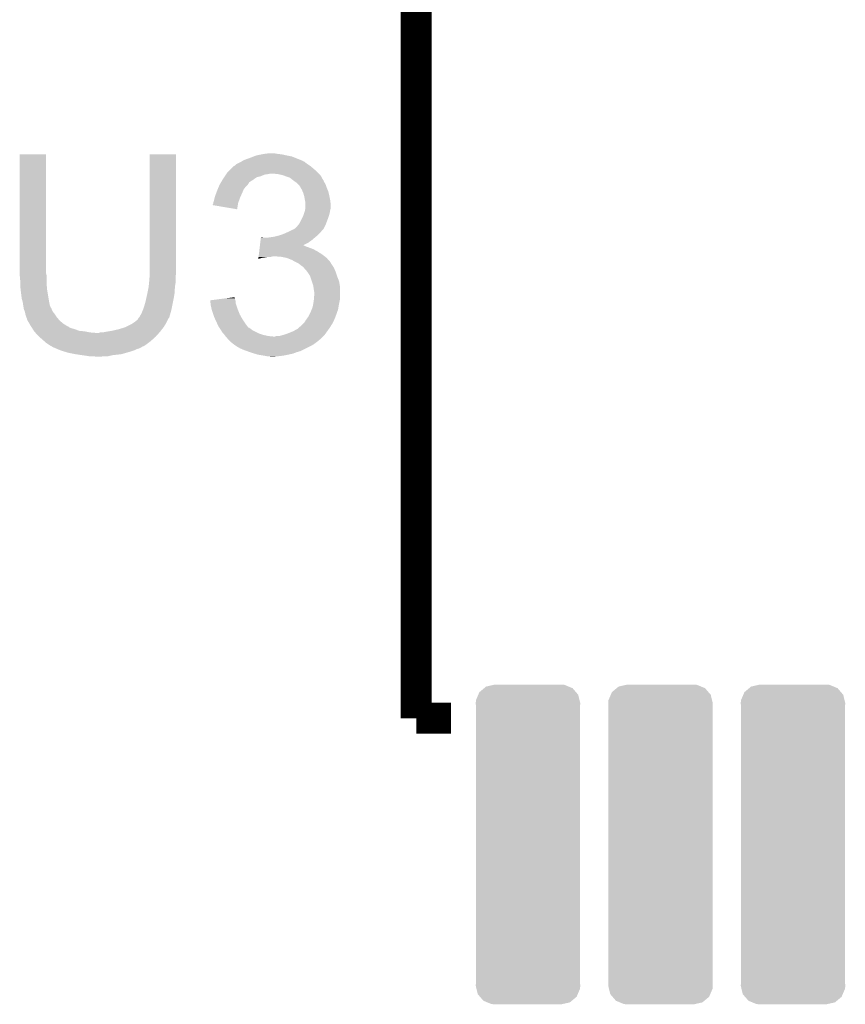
# Model space of a CAD drawing. Extents: x -1.3 to 24.2, y -3.9 to 39.2.
# Tile 29 of 37: x 7.2 to 11.2, y 29.5 to 34.4. Entities that reach past the tile are written whole.
import ezdxf

# ---------------------------------------------------------------- set-up
doc = ezdxf.new("R2010")
doc.units = 0
doc.layers.get('0').update_dxf_attribs({"linetype": 'CONTINUOUS'})
doc.layers.add('ANGLE_11_CLICK_V101_GTO', color=14, linetype='CONTINUOUS')
doc.layers.add('ANGLE_11_CLICK_V101_GTS', color=12, linetype='CONTINUOUS')

# ---------------------------------------------------------------- blocks, each defined once
blk = doc.blocks.new('CUSTOM_78')
for points in [[(-0.215034, 0.767536), (-0.205582, 0.775414), (0.218658, 0.767536), (0.19947, 0.775414)], [(-0.205582, 0.775414), (-0.168542, 0.783794), (0.19947, 0.775414), (0.179058, 0.783794)], [(-0.168542, 0.783794), (-0.16383, 0.78486), (0.179058, 0.783794), (0.16383, 0.78486)], [(-0.255266, 0.708632), (-0.243996, 0.735038), (0.252878, 0.708632), (0.24652, 0.735038)], [(-0.243996, 0.735038), (-0.238462, 0.748004), (0.24652, 0.735038), (0.235404, 0.748004)], [(-0.238462, 0.748004), (-0.215034, 0.767536), (0.235404, 0.748004), (0.218658, 0.767536)], [(-0.25654, 0.69342), (-0.255266, 0.708632), (0.25654, 0.69342), (0.252878, 0.708632)], [(-0.25527, 0.678234), (-0.25654, 0.69342), (0.25527, 0.678234), (0.25654, 0.69342)], [(-0.25527, -0.678234), (-0.25527, 0.678234), (0.25527, -0.678234), (0.25527, 0.678234)], [(-0.25654, -0.69342), (-0.25527, -0.678234), (0.25654, -0.69342), (0.25527, -0.678234)], [(-0.252876, -0.708632), (-0.25654, -0.69342), (0.255266, -0.708632), (0.25654, -0.69342)], [(-0.24652, -0.735038), (-0.252876, -0.708632), (0.243994, -0.735038), (0.255266, -0.708632)], [(-0.235402, -0.748004), (-0.24652, -0.735038), (0.238462, -0.748004), (0.243994, -0.735038)], [(-0.218658, -0.767536), (-0.235402, -0.748004), (0.215032, -0.767536), (0.238462, -0.748004)], [(-0.199468, -0.775414), (-0.218658, -0.767536), (0.205582, -0.775414), (0.215032, -0.767536)], [(-0.179058, -0.783794), (-0.199468, -0.775414), (0.16854, -0.783794), (0.205582, -0.775414)], [(-0.16383, -0.78486), (-0.179058, -0.783794), (0.16383, -0.78486), (0.16854, -0.783794)]]:
    blk.add_solid(points)

msp = doc.modelspace()

# ---------------------------------------------------------------- linework, layer by layer
at = {"layer": 'ANGLE_11_CLICK_V101_GTO', "const_width": 0.1524}
for points in [[(9.13384, 35.42284), (9.13384, 30.92196)], [(9.13384, 30.92196), (9.30402, 30.92196)]]:
    msp.add_lwpolyline(points, dxfattribs=at)
at = {"layer": 'ANGLE_11_CLICK_V101_GTO'}
for points in [[(7.1882, 33.106358), (7.18822, 33.690538), (7.31774, 33.106358), (7.31774, 33.690538)], [(7.18822, 33.690538), (7.188222, 33.69056), (7.31774, 33.690538), (7.188222, 33.69056)], [(7.82574, 33.12668), (7.82576, 33.690538), (7.95528, 33.12668), (7.95528, 33.690538)], [(7.82576, 33.690538), (7.825762, 33.69056), (7.95528, 33.690538), (7.825762, 33.69056)], [(8.255002, 33.64484), (8.275314, 33.654998), (8.5979, 33.64484), (8.585202, 33.654998)], [(8.275314, 33.654998), (8.275318, 33.655), (8.585202, 33.654998), (8.585198, 33.655)], [(8.275318, 33.655), (8.279552, 33.65754), (8.585198, 33.655), (8.577584, 33.65754)], [(8.279552, 33.65754), (8.283778, 33.660076), (8.577584, 33.65754), (8.57504, 33.660076)], [(8.283778, 33.660076), (8.28802, 33.66262), (8.57504, 33.660076), (8.568682, 33.66262)], [(8.28802, 33.66262), (8.31596, 33.67278), (8.568682, 33.66262), (8.543286, 33.67278)], [(8.31596, 33.67278), (8.335766, 33.680398), (8.543286, 33.67278), (8.524242, 33.680398)], [(8.335766, 33.680398), (8.348982, 33.68548), (8.524242, 33.680398), (8.49884, 33.68548)], [(8.348982, 33.68548), (8.37438, 33.69056), (8.49884, 33.68548), (8.475978, 33.69056)], [(8.37438, 33.69056), (8.38708, 33.6931), (8.475978, 33.69056), (8.45566, 33.6931)], [(8.38708, 33.6931), (8.407402, 33.69564), (8.45566, 33.6931), (8.440422, 33.69564)], [(8.206742, 33.601662), (8.211822, 33.606742), (8.65124, 33.601662), (8.64616, 33.606742)], [(8.211822, 33.606742), (8.22706, 33.62198), (8.64616, 33.606742), (8.62838, 33.62198)], [(8.22706, 33.62198), (8.237224, 33.632142), (8.62838, 33.62198), (8.616186, 33.632142)], [(8.237224, 33.632142), (8.242296, 33.63468), (8.616186, 33.632142), (8.61314, 33.63468)], [(8.242296, 33.63468), (8.2423, 33.634682), (8.61314, 33.63468), (8.613138, 33.634682)], [(8.2423, 33.634682), (8.24738, 33.63976), (8.613138, 33.634682), (8.60552, 33.63976)], [(8.24738, 33.63976), (8.255002, 33.64484), (8.60552, 33.63976), (8.5979, 33.64484)], [(8.176038, 33.553388), (8.183454, 33.5661), (8.31342, 33.553388), (8.33374, 33.5661)], [(8.183454, 33.5661), (8.186418, 33.57118), (8.33374, 33.5661), (8.34085, 33.57118)], [(8.186418, 33.57118), (8.191496, 33.578798), (8.34085, 33.57118), (8.351516, 33.578798)], [(8.191496, 33.578798), (8.194884, 33.58388), (8.351516, 33.578798), (8.371838, 33.58388)], [(8.194884, 33.58388), (8.199964, 33.591498), (8.371838, 33.58388), (8.389618, 33.591498)], [(8.199964, 33.591498), (8.201658, 33.59404), (8.389618, 33.591498), (8.4074, 33.59404)], [(8.201658, 33.59404), (8.203352, 33.59658), (8.4074, 33.59404), (8.420098, 33.59658)], [(8.203352, 33.59658), (8.206742, 33.601662), (8.656322, 33.59658), (8.65124, 33.601662)], [(8.455658, 33.59404), (8.430262, 33.59658), (8.658862, 33.59404), (8.656322, 33.59658)], [(8.478518, 33.58896), (8.455658, 33.59404), (8.663942, 33.58896), (8.658862, 33.59404)], [(8.478524, 33.588958), (8.478518, 33.58896), (8.663942, 33.588958), (8.663942, 33.58896)], [(8.49884, 33.58134), (8.478524, 33.588958), (8.668176, 33.58134), (8.663942, 33.588958)], [(8.514078, 33.57626), (8.49884, 33.58134), (8.670998, 33.57626), (8.668176, 33.58134)], [(8.52678, 33.5661), (8.514078, 33.57626), (8.676642, 33.5661), (8.670998, 33.57626)], [(8.530172, 33.563556), (8.52678, 33.5661), (8.67918, 33.563556), (8.676642, 33.5661)], [(8.53694, 33.55848), (8.530172, 33.563556), (8.680874, 33.55848), (8.67918, 33.563556)], [(8.540754, 33.555938), (8.53694, 33.55848), (8.68172, 33.555938), (8.680874, 33.55848)], [(8.54456, 33.5534), (8.540754, 33.555938), (8.683244, 33.5534), (8.68172, 33.555938)], [(8.15317, 33.5026), (8.15594, 33.510218), (8.2804, 33.5026), (8.283664, 33.510218)], [(8.15594, 33.510218), (8.160172, 33.520378), (8.283664, 33.510218), (8.28802, 33.520378)], [(8.160172, 33.520378), (8.165462, 33.533078), (8.28802, 33.520378), (8.298178, 33.533078)], [(8.165462, 33.533078), (8.16864, 33.540702), (8.298178, 33.533078), (8.305802, 33.540702)], [(8.16864, 33.540702), (8.170118, 33.543238), (8.305802, 33.540702), (8.308338, 33.543238)], [(8.170118, 33.543238), (8.17456, 33.550854), (8.308338, 33.543238), (8.313416, 33.550854)], [(8.17456, 33.550854), (8.176038, 33.553388), (8.313416, 33.550854), (8.31342, 33.553388)], [(8.55472, 33.54324), (8.54456, 33.5534), (8.68934, 33.54324), (8.683244, 33.5534)], [(8.562338, 33.53562), (8.55472, 33.54324), (8.691882, 33.53562), (8.68934, 33.54324)], [(8.566694, 33.528002), (8.562338, 33.53562), (8.69442, 33.528002), (8.691882, 33.53562)], [(8.5725, 33.517842), (8.566694, 33.528002), (8.698774, 33.517842), (8.69442, 33.528002)], [(8.575768, 33.510218), (8.5725, 33.517842), (8.70204, 33.510218), (8.698774, 33.517842)], [(8.58012, 33.500062), (8.575768, 33.510218), (8.70458, 33.500062), (8.70204, 33.510218)], [(8.138162, 33.454342), (8.140698, 33.46196), (8.261004, 33.454342), (8.263774, 33.46196)], [(8.140698, 33.46196), (8.145146, 33.47974), (8.263774, 33.46196), (8.27024, 33.47974)], [(8.145146, 33.47974), (8.145782, 33.48228), (8.27024, 33.47974), (8.271368, 33.48228)], [(8.145782, 33.48228), (8.15317, 33.5026), (8.271368, 33.48228), (8.2804, 33.5026)], [(8.583024, 33.4899), (8.58012, 33.500062), (8.70712, 33.4899), (8.70458, 33.500062)], [(8.5852, 33.482282), (8.583024, 33.4899), (8.708644, 33.482282), (8.70712, 33.4899)], [(8.58774, 33.46704), (8.5852, 33.482282), (8.711692, 33.46704), (8.708644, 33.482282)], [(8.58825, 33.4645), (8.58774, 33.46704), (8.7122, 33.4645), (8.711692, 33.46704)], [(8.59028, 33.454342), (8.58825, 33.4645), (8.71333, 33.454342), (8.7122, 33.4645)], [(8.13562, 33.441658), (8.135622, 33.444184), (8.258382, 33.441658), (8.258804, 33.444184)], [(8.254978, 33.421324), (8.13562, 33.441658), (8.254978, 33.421324), (8.258382, 33.441658)], [(8.135622, 33.444184), (8.13816, 33.449264), (8.258804, 33.444184), (8.259654, 33.449264)], [(8.13816, 33.451798), (8.138162, 33.454342), (8.26008, 33.451798), (8.261004, 33.454342)], [(8.13816, 33.449264), (8.13816, 33.451798), (8.259654, 33.449264), (8.26008, 33.451798)], [(8.584352, 33.403538), (8.58774, 33.4137), (8.70966, 33.403538), (8.711352, 33.4137)], [(8.58774, 33.4137), (8.588586, 33.41878), (8.711352, 33.4137), (8.7122, 33.41878)], [(8.588586, 33.41878), (8.590278, 33.428938), (8.7122, 33.41878), (8.71474, 33.428938)], [(8.590278, 33.428938), (8.59028, 33.428942), (8.71474, 33.428938), (8.71474, 33.428942)], [(8.59028, 33.441638), (8.59028, 33.454342), (8.71474, 33.441638), (8.71333, 33.454342)], [(8.59028, 33.428942), (8.59028, 33.441638), (8.71474, 33.428942), (8.71474, 33.441638)], [(8.559802, 33.350202), (8.577578, 33.38576), (8.691244, 33.350202), (8.70458, 33.38576)], [(8.577578, 33.38576), (8.58012, 33.390842), (8.70458, 33.38576), (8.706032, 33.390842)], [(8.58012, 33.390842), (8.584352, 33.403538), (8.706032, 33.390842), (8.70966, 33.403538)], [(8.50392, 33.30956), (8.519158, 33.317178), (8.665842, 33.30956), (8.67156, 33.317178)], [(8.519158, 33.317178), (8.529324, 33.32226), (8.67156, 33.317178), (8.676638, 33.32226)], [(8.529324, 33.32226), (8.531866, 33.322264), (8.676638, 33.32226), (8.676642, 33.322264)], [(8.531866, 33.322264), (8.535668, 33.3248), (8.676642, 33.322264), (8.679178, 33.3248)], [(8.535668, 33.3248), (8.539482, 33.327342), (8.679178, 33.3248), (8.680448, 33.327342)], [(8.539482, 33.327342), (8.549642, 33.337502), (8.680448, 33.327342), (8.68553, 33.337502)], [(8.549642, 33.337502), (8.555736, 33.34512), (8.68553, 33.337502), (8.68934, 33.34512)], [(8.555736, 33.34512), (8.559802, 33.350202), (8.68934, 33.34512), (8.691244, 33.350202)], [(8.368528, 33.25622), (8.370042, 33.26892), (8.602978, 33.25622), (8.620762, 33.26892)], [(8.370042, 33.26892), (8.371556, 33.28162), (8.620762, 33.26892), (8.635576, 33.28162)], [(8.371556, 33.28162), (8.371858, 33.284158), (8.384544, 33.28162), (8.379464, 33.284158)], [(8.371858, 33.284158), (8.37186, 33.28416), (8.379464, 33.284158), (8.37186, 33.28416)], [(8.40232, 33.28162), (8.4201, 33.28416), (8.635576, 33.28162), (8.63854, 33.28416)], [(8.4201, 33.28416), (8.43788, 33.2867), (8.63854, 33.28416), (8.641588, 33.2867)], [(8.43788, 33.2867), (8.458198, 33.29178), (8.641588, 33.2867), (8.647684, 33.29178)], [(8.458198, 33.29178), (8.473438, 33.29686), (8.647684, 33.29178), (8.65378, 33.29686)], [(8.473438, 33.29686), (8.481058, 33.2994), (8.65378, 33.29686), (8.656318, 33.2994)], [(8.481058, 33.2994), (8.498204, 33.30702), (8.656318, 33.2994), (8.663938, 33.30702)], [(8.498204, 33.30702), (8.50392, 33.30956), (8.663938, 33.30702), (8.665842, 33.30956)], [(8.36338, 33.21304), (8.364894, 33.22574), (8.65124, 33.21304), (8.628382, 33.22574)], [(8.364894, 33.22574), (8.365802, 33.23336), (8.628382, 33.22574), (8.60806, 33.23336)], [(8.365802, 33.23336), (8.366408, 33.23844), (8.60806, 33.23336), (8.592822, 33.23844)], [(8.366408, 33.23844), (8.367014, 33.243518), (8.592822, 33.23844), (8.582664, 33.243518)], [(8.367014, 33.24352), (8.368528, 33.25622), (8.577672, 33.24352), (8.602978, 33.25622)], [(8.367014, 33.243518), (8.367014, 33.24352), (8.582664, 33.243518), (8.577672, 33.24352)], [(8.359144, 33.177512), (8.359744, 33.18256), (8.359144, 33.177512), (8.376918, 33.18256)], [(8.359744, 33.18256), (8.360048, 33.1851), (8.376918, 33.18256), (8.3947, 33.1851)], [(8.360048, 33.1851), (8.36035, 33.18764), (8.3947, 33.1851), (8.407398, 33.18764)], [(8.36035, 33.18764), (8.360654, 33.19018), (8.420098, 33.18764), (8.430258, 33.19018)], [(8.360654, 33.19018), (8.361864, 33.20034), (8.684624, 33.19018), (8.67156, 33.20034)], [(8.361864, 33.20034), (8.36338, 33.21304), (8.67156, 33.20034), (8.65124, 33.21304)], [(8.47344, 33.18764), (8.442962, 33.19018), (8.68789, 33.18764), (8.684624, 33.19018)], [(8.498838, 33.18256), (8.47344, 33.18764), (8.69442, 33.18256), (8.68789, 33.18764)], [(8.52424, 33.1724), (8.498838, 33.18256), (8.70345, 33.1724), (8.69442, 33.18256)], [(8.542022, 33.16224), (8.52424, 33.1724), (8.712478, 33.16224), (8.70345, 33.1724)], [(7.82574, 33.103818), (7.82574, 33.12668), (7.95528, 33.103818), (7.95528, 33.12668)], [(8.547114, 33.159694), (8.542022, 33.16224), (8.71474, 33.159694), (8.712478, 33.16224)], [(8.552194, 33.157154), (8.547114, 33.159694), (8.714744, 33.157154), (8.71474, 33.159694)], [(8.557258, 33.154622), (8.552194, 33.157154), (8.716432, 33.154622), (8.714744, 33.157154)], [(8.56996, 33.14446), (8.557258, 33.154622), (8.723208, 33.14446), (8.716432, 33.154622)], [(8.57758, 33.13938), (8.56996, 33.14446), (8.726594, 33.13938), (8.723208, 33.14446)], [(8.580122, 33.13684), (8.57758, 33.13938), (8.728288, 33.13684), (8.726594, 33.13938)], [(8.582346, 33.1343), (8.580122, 33.13684), (8.72998, 33.1343), (8.728288, 33.13684)], [(8.5979, 33.116522), (8.582346, 33.1343), (8.7376, 33.116522), (8.72998, 33.1343)], [(7.1882, 33.098738), (7.1882, 33.106358), (7.319646, 33.098738), (7.31774, 33.106358)], [(7.188432, 33.096198), (7.1882, 33.098738), (7.32028, 33.096198), (7.319646, 33.098738)], [(7.19074, 33.0708), (7.188432, 33.096198), (7.32028, 33.0708), (7.32028, 33.096198)], [(7.19074, 33.05556), (7.19074, 33.0708), (7.32028, 33.05556), (7.32028, 33.0708)], [(7.8232, 33.06318), (7.825528, 33.091118), (7.95274, 33.06318), (7.95274, 33.091118)], [(7.825528, 33.091118), (7.82574, 33.093658), (7.95274, 33.091118), (7.953248, 33.093658)], [(7.82574, 33.093658), (7.82574, 33.103818), (7.953248, 33.093658), (7.95528, 33.103818)], [(8.597902, 33.11652), (8.5979, 33.116522), (8.7376, 33.11652), (8.7376, 33.116522)], [(8.613138, 33.093664), (8.597902, 33.11652), (8.74522, 33.093664), (8.7376, 33.11652)], [(8.61314, 33.09366), (8.613138, 33.093664), (8.74522, 33.09366), (8.74522, 33.093664)], [(8.621608, 33.068258), (8.61314, 33.09366), (8.75538, 33.068258), (8.74522, 33.09366)], [(7.19074, 33.045402), (7.19074, 33.05556), (7.321128, 33.045402), (7.32028, 33.05556)], [(7.192998, 33.02508), (7.19074, 33.045402), (7.32282, 33.02508), (7.321128, 33.045402)], [(7.19328, 33.02254), (7.192998, 33.02508), (7.323244, 33.02254), (7.32282, 33.02508)], [(7.19836, 32.981902), (7.19328, 33.02254), (7.330018, 32.981902), (7.323244, 33.02254)], [(7.81558, 33.01238), (7.82066, 33.037778), (7.948168, 33.01238), (7.94986, 33.037778)], [(7.82066, 33.037778), (7.821168, 33.042862), (7.94986, 33.037778), (7.9502, 33.042862)], [(7.821168, 33.042862), (7.82269, 33.058098), (7.9502, 33.042862), (7.95274, 33.058098)], [(7.82269, 33.058098), (7.8232, 33.06318), (7.95274, 33.058098), (7.95274, 33.06318)], [(8.628378, 33.047942), (8.621608, 33.068258), (8.758766, 33.047942), (8.75538, 33.068258)], [(8.629832, 33.037778), (8.628378, 33.047942), (8.76046, 33.037778), (8.758766, 33.047942)], [(8.63092, 33.03016), (8.629832, 33.037778), (8.76046, 33.03016), (8.76046, 33.037778)], [(8.63346, 33.014922), (8.63092, 33.03016), (8.76046, 33.014922), (8.76046, 33.03016)], [(7.20344, 32.964122), (7.19836, 32.981902), (7.33298, 32.964122), (7.330018, 32.981902)], [(7.80542, 32.966658), (7.813886, 33.004758), (7.940514, 32.966658), (7.94766, 33.004758)], [(7.813886, 33.004758), (7.81558, 33.01238), (7.94766, 33.004758), (7.948168, 33.01238)], [(8.12294, 32.97428), (8.162772, 32.979358), (8.246534, 32.97428), (8.244842, 32.979358)], [(8.123222, 32.971736), (8.12294, 32.97428), (8.24738, 32.971736), (8.246534, 32.97428)], [(8.162772, 32.979358), (8.20259, 32.984434), (8.244842, 32.979358), (8.24484, 32.984434)], [(8.20259, 32.984434), (8.222516, 32.986974), (8.24484, 32.984434), (8.242306, 32.986974)], [(8.222516, 32.986974), (8.2423, 32.989496), (8.242306, 32.986974), (8.2423, 32.989496)], [(8.63092, 32.969198), (8.631978, 32.981898), (8.757918, 32.969198), (8.76046, 32.981898)], [(8.631978, 32.981898), (8.63346, 32.999678), (8.76046, 32.981898), (8.76046, 32.999678)], [(8.63346, 32.999678), (8.63346, 33.014922), (8.76046, 32.999678), (8.76046, 33.014922)], [(7.203442, 32.96412), (7.20344, 32.964122), (7.33298, 32.96412), (7.33298, 32.964122)], [(7.205256, 32.951418), (7.203442, 32.96412), (7.335522, 32.951418), (7.33298, 32.96412)], [(7.20598, 32.94634), (7.205256, 32.951418), (7.337556, 32.94634), (7.335522, 32.951418)], [(7.207252, 32.93872), (7.20598, 32.94634), (7.340604, 32.93872), (7.337556, 32.94634)], [(7.207676, 32.936176), (7.207252, 32.93872), (7.34314, 32.936176), (7.340604, 32.93872)], [(7.20852, 32.931102), (7.207676, 32.936176), (7.344834, 32.931102), (7.34314, 32.936176)], [(7.209538, 32.92856), (7.20852, 32.931102), (7.34568, 32.92856), (7.344834, 32.931102)], [(7.213598, 32.918402), (7.209538, 32.92856), (7.35076, 32.918402), (7.34568, 32.92856)], [(7.7851, 32.90824), (7.792212, 32.92602), (7.927338, 32.90824), (7.93242, 32.92602)], [(7.792212, 32.92602), (7.79526, 32.933638), (7.93242, 32.92602), (7.933942, 32.933638)], [(7.79526, 32.933638), (7.80034, 32.94888), (7.933942, 32.933638), (7.936992, 32.94888)], [(7.80034, 32.94888), (7.804694, 32.96412), (7.936992, 32.94888), (7.94004, 32.96412)], [(7.804694, 32.96412), (7.80542, 32.966658), (7.94004, 32.96412), (7.940514, 32.966658)], [(8.124062, 32.964118), (8.123222, 32.971736), (8.24738, 32.964118), (8.24738, 32.971736)], [(8.12518, 32.953962), (8.124062, 32.964118), (8.24992, 32.953962), (8.24738, 32.964118)], [(8.12546, 32.951422), (8.12518, 32.953962), (8.250768, 32.951422), (8.24992, 32.953962)], [(8.129976, 32.9311), (8.12546, 32.951422), (8.25754, 32.9311), (8.250768, 32.951422)], [(8.13054, 32.928562), (8.129976, 32.9311), (8.258556, 32.928562), (8.25754, 32.9311)], [(8.138162, 32.905698), (8.13054, 32.928562), (8.2677, 32.905698), (8.258556, 32.928562)], [(8.61568, 32.91586), (8.620758, 32.92856), (8.745762, 32.91586), (8.750298, 32.92856)], [(8.620758, 32.92856), (8.62584, 32.941262), (8.750298, 32.92856), (8.752416, 32.941262)], [(8.62584, 32.941262), (8.6263, 32.9438), (8.752416, 32.941262), (8.75284, 32.9438)], [(8.6263, 32.9438), (8.63092, 32.969198), (8.75284, 32.9438), (8.757918, 32.969198)], [(7.2136, 32.9184), (7.213598, 32.918402), (7.35076, 32.9184), (7.35076, 32.918402)], [(7.21614, 32.905702), (7.2136, 32.9184), (7.36092, 32.905702), (7.35076, 32.9184)], [(7.216142, 32.9057), (7.21614, 32.905702), (7.36092, 32.9057), (7.36092, 32.905702)], [(7.22122, 32.890462), (7.216142, 32.9057), (7.37108, 32.890462), (7.36092, 32.9057)], [(7.221222, 32.89046), (7.22122, 32.890462), (7.37108, 32.89046), (7.37108, 32.890462)], [(7.223758, 32.885384), (7.221222, 32.89046), (7.37531, 32.885384), (7.37108, 32.89046)], [(7.22376, 32.880304), (7.223758, 32.885384), (7.379544, 32.880304), (7.37531, 32.885384)], [(7.226728, 32.875218), (7.22376, 32.880304), (7.38378, 32.875218), (7.379544, 32.880304)], [(7.75208, 32.8676), (7.76478, 32.87776), (7.909558, 32.8676), (7.914638, 32.87776)], [(7.76478, 32.87776), (7.767322, 32.880304), (7.914638, 32.87776), (7.91591, 32.880304)], [(7.767322, 32.880304), (7.769862, 32.88538), (7.91591, 32.880304), (7.918448, 32.88538)], [(7.769862, 32.88538), (7.772396, 32.887916), (7.918448, 32.88538), (7.919718, 32.887916)], [(7.772396, 32.887916), (7.774936, 32.890458), (7.919718, 32.887916), (7.922256, 32.890458)], [(7.774936, 32.890458), (7.774942, 32.890464), (7.922256, 32.890458), (7.922256, 32.890464)], [(7.774942, 32.890464), (7.780022, 32.900622), (7.922256, 32.890464), (7.92516, 32.900622)], [(7.780022, 32.900622), (7.7851, 32.90824), (7.92516, 32.900622), (7.927338, 32.90824)], [(8.14324, 32.890462), (8.138162, 32.905698), (8.276166, 32.890462), (8.2677, 32.905698)], [(8.146758, 32.88284), (8.14324, 32.890462), (8.2804, 32.88284), (8.276166, 32.890462)], [(8.157308, 32.85998), (8.146758, 32.88284), (8.29564, 32.85998), (8.2804, 32.88284)], [(8.591294, 32.87522), (8.592818, 32.87776), (8.72998, 32.87522), (8.731068, 32.87776)], [(8.592818, 32.87776), (8.603704, 32.893002), (8.731068, 32.87776), (8.7376, 32.893002)], [(8.603704, 32.893002), (8.60552, 32.895542), (8.7376, 32.893002), (8.738506, 32.895542)], [(8.60552, 32.895542), (8.61568, 32.91586), (8.738506, 32.895542), (8.745762, 32.91586)], [(7.235616, 32.85998), (7.226728, 32.875218), (7.401562, 32.85998), (7.38378, 32.875218)], [(7.24154, 32.84982), (7.235616, 32.85998), (7.41782, 32.84982), (7.401562, 32.85998)], [(7.243158, 32.84728), (7.24154, 32.84982), (7.421884, 32.84728), (7.41782, 32.84982)], [(7.243162, 32.847274), (7.243158, 32.84728), (7.424426, 32.847274), (7.421884, 32.84728)], [(7.24639, 32.8422), (7.243162, 32.847274), (7.429504, 32.8422), (7.424426, 32.847274)], [(7.249624, 32.837118), (7.24639, 32.8422), (7.4422, 32.837118), (7.429504, 32.8422)], [(7.252856, 32.83204), (7.249624, 32.837118), (7.45998, 32.83204), (7.4422, 32.837118)], [(7.257706, 32.82442), (7.252856, 32.83204), (7.480302, 32.82442), (7.45998, 32.83204)], [(7.64032, 32.82442), (7.673338, 32.83204), (7.88049, 32.82442), (7.886416, 32.83204)], [(7.673338, 32.83204), (7.70636, 32.8422), (7.886416, 32.83204), (7.89432, 32.8422)], [(7.70636, 32.8422), (7.736842, 32.857442), (7.89432, 32.8422), (7.903844, 32.857442)], [(7.736842, 32.857442), (7.744462, 32.862522), (7.903844, 32.857442), (7.90702, 32.862522)], [(7.744462, 32.862522), (7.75208, 32.8676), (7.90702, 32.862522), (7.909558, 32.8676)], [(8.15848, 32.85744), (8.157308, 32.85998), (8.297548, 32.85744), (8.29564, 32.85998)], [(8.1661, 32.842202), (8.15848, 32.85744), (8.308984, 32.842202), (8.297548, 32.85744)], [(8.167796, 32.83966), (8.1661, 32.842202), (8.31089, 32.83966), (8.308984, 32.842202)], [(8.167798, 32.839656), (8.167796, 32.83966), (8.313426, 32.839656), (8.31089, 32.83966)], [(8.171182, 32.83458), (8.167798, 32.839656), (8.32104, 32.83458), (8.313426, 32.839656)], [(8.176262, 32.82696), (8.171182, 32.83458), (8.331202, 32.82696), (8.32104, 32.83458)], [(8.529322, 32.82188), (8.55218, 32.834582), (8.696958, 32.82188), (8.70603, 32.834582)], [(8.55218, 32.834582), (8.557894, 32.839662), (8.70603, 32.834582), (8.70966, 32.839662)], [(8.557894, 32.839662), (8.57504, 32.8549), (8.70966, 32.839662), (8.719182, 32.8549)], [(8.57504, 32.8549), (8.580122, 32.859982), (8.719182, 32.8549), (8.72236, 32.859982)], [(8.580122, 32.859982), (8.585202, 32.865062), (8.72236, 32.859982), (8.7249, 32.865062)], [(8.585202, 32.865062), (8.591294, 32.87522), (8.7249, 32.865062), (8.72998, 32.87522)], [(7.25932, 32.821882), (7.257706, 32.82442), (7.505682, 32.821882), (7.480302, 32.82442)], [(7.259322, 32.82188), (7.25932, 32.821882), (7.5057, 32.82188), (7.505682, 32.821882)], [(7.263838, 32.8168), (7.259322, 32.82188), (7.5311, 32.8168), (7.5057, 32.82188)], [(7.266096, 32.81426), (7.263838, 32.8168), (7.561578, 32.81426), (7.5311, 32.8168)], [(7.27964, 32.79902), (7.266096, 32.81426), (7.858476, 32.79902), (7.872024, 32.81426)], [(7.282544, 32.79648), (7.27964, 32.79902), (7.85622, 32.79648), (7.858476, 32.79902)], [(7.308666, 32.773622), (7.282544, 32.79648), (7.830822, 32.773622), (7.85622, 32.79648)], [(7.561578, 32.81426), (7.576822, 32.814262), (7.872024, 32.81426), (7.872026, 32.814262)], [(7.576822, 32.814262), (7.584444, 32.8168), (7.872026, 32.814262), (7.874282, 32.8168)], [(7.597142, 32.8168), (7.60984, 32.81934), (7.874282, 32.8168), (7.87654, 32.81934)], [(7.60984, 32.81934), (7.64032, 32.82442), (7.87654, 32.81934), (7.88049, 32.82442)], [(8.183878, 32.814262), (8.176262, 32.82696), (8.356598, 32.814262), (8.331202, 32.82696)], [(8.18642, 32.81172), (8.183878, 32.814262), (8.361682, 32.81172), (8.356598, 32.814262)], [(8.191498, 32.80664), (8.18642, 32.81172), (8.376922, 32.80664), (8.361682, 32.81172)], [(8.193404, 32.8041), (8.191498, 32.80664), (8.384542, 32.8041), (8.376922, 32.80664)], [(8.197216, 32.79902), (8.193404, 32.8041), (8.407402, 32.79902), (8.384542, 32.8041)], [(8.19912, 32.796482), (8.197216, 32.79902), (8.43278, 32.796482), (8.407402, 32.79902)], [(8.199122, 32.79648), (8.19912, 32.796482), (8.432798, 32.79648), (8.43278, 32.796482)], [(8.206738, 32.78886), (8.199122, 32.79648), (8.66902, 32.78886), (8.67664, 32.79648)], [(8.209278, 32.783784), (8.206738, 32.78886), (8.663944, 32.783784), (8.66902, 32.78886)], [(8.209282, 32.78378), (8.209278, 32.783784), (8.66394, 32.78378), (8.663944, 32.783784)], [(8.214364, 32.778698), (8.209282, 32.78378), (8.656318, 32.778698), (8.66394, 32.78378)], [(8.432798, 32.79648), (8.440422, 32.796482), (8.67664, 32.79648), (8.676642, 32.796482)], [(8.440422, 32.796482), (8.448044, 32.79902), (8.676642, 32.796482), (8.67918, 32.79902)], [(8.463284, 32.79902), (8.481052, 32.804098), (8.67918, 32.79902), (8.684258, 32.804098)], [(8.481052, 32.804098), (8.48106, 32.8041), (8.684258, 32.804098), (8.684258, 32.8041)], [(8.48106, 32.8041), (8.50392, 32.81172), (8.684258, 32.8041), (8.689702, 32.81172)], [(8.50392, 32.81172), (8.529322, 32.82188), (8.689702, 32.81172), (8.696958, 32.82188)], [(7.320278, 32.76346), (7.308666, 32.773622), (7.81727, 32.76346), (7.830822, 32.773622)], [(7.335518, 32.753302), (7.320278, 32.76346), (7.803724, 32.753302), (7.81727, 32.76346)], [(7.340602, 32.75076), (7.335518, 32.753302), (7.800336, 32.75076), (7.803724, 32.753302)], [(7.340614, 32.750754), (7.340602, 32.75076), (7.797794, 32.750754), (7.800336, 32.75076)], [(7.345676, 32.748222), (7.340614, 32.750754), (7.795256, 32.748222), (7.797794, 32.750754)], [(7.34568, 32.74822), (7.345676, 32.748222), (7.795254, 32.74822), (7.795256, 32.748222)], [(7.345684, 32.748216), (7.34568, 32.74822), (7.792714, 32.748216), (7.795254, 32.74822)], [(7.34822, 32.745682), (7.345684, 32.748216), (7.788912, 32.745682), (7.792714, 32.748216)], [(7.354152, 32.74314), (7.34822, 32.745682), (7.785098, 32.74314), (7.788912, 32.745682)], [(7.366008, 32.738058), (7.354152, 32.74314), (7.774938, 32.738058), (7.785098, 32.74314)], [(7.37193, 32.73552), (7.366008, 32.738058), (7.764778, 32.73552), (7.774938, 32.738058)], [(7.383782, 32.73044), (7.37193, 32.73552), (7.754618, 32.73044), (7.764778, 32.73552)], [(8.219442, 32.77362), (8.214364, 32.778698), (8.651238, 32.77362), (8.656318, 32.778698)], [(8.219442, 32.773618), (8.219442, 32.77362), (8.651234, 32.773618), (8.651238, 32.77362)], [(8.23468, 32.76092), (8.219442, 32.773618), (8.634306, 32.76092), (8.651234, 32.773618)], [(8.23824, 32.758378), (8.23468, 32.76092), (8.630918, 32.758378), (8.634306, 32.76092)], [(8.248904, 32.75076), (8.23824, 32.758378), (8.61822, 32.75076), (8.630918, 32.758378)], [(8.252458, 32.74822), (8.248904, 32.75076), (8.61314, 32.74822), (8.61822, 32.75076)], [(8.270238, 32.73806), (8.252458, 32.74822), (8.59282, 32.73806), (8.61314, 32.74822)], [(8.288022, 32.73044), (8.270238, 32.73806), (8.57758, 32.73044), (8.59282, 32.73806)], [(7.414266, 32.72028), (7.383782, 32.73044), (7.72414, 32.72028), (7.754618, 32.73044)], [(7.42188, 32.717742), (7.414266, 32.72028), (7.715256, 32.717742), (7.72414, 32.72028)], [(7.45998, 32.71012), (7.42188, 32.717742), (7.688578, 32.71012), (7.715256, 32.717742)], [(7.47649, 32.70758), (7.45998, 32.71012), (7.66826, 32.70758), (7.688578, 32.71012)], [(7.493, 32.70504), (7.47649, 32.70758), (7.6454, 32.70504), (7.66826, 32.70758)], [(7.51078, 32.7025), (7.493, 32.70504), (7.63397, 32.7025), (7.6454, 32.70504)], [(7.526018, 32.69996), (7.51078, 32.7025), (7.62254, 32.69996), (7.63397, 32.7025)], [(7.561578, 32.69742), (7.551418, 32.69996), (7.574282, 32.69742), (7.62254, 32.69996)], [(8.302252, 32.725358), (8.288022, 32.73044), (8.567418, 32.725358), (8.57758, 32.73044)], [(8.31647, 32.72028), (8.302252, 32.725358), (8.54964, 32.72028), (8.567418, 32.725358)], [(8.32358, 32.71774), (8.31647, 32.72028), (8.542866, 32.71774), (8.54964, 32.72028)], [(8.34009, 32.71266), (8.32358, 32.71774), (8.529318, 32.71266), (8.542866, 32.71774)], [(8.356598, 32.70758), (8.34009, 32.71266), (8.50646, 32.70758), (8.529318, 32.71266)], [(8.38708, 32.7025), (8.356598, 32.70758), (8.48106, 32.7025), (8.50646, 32.70758)], [(8.399778, 32.69996), (8.38708, 32.7025), (8.4582, 32.69996), (8.48106, 32.7025)], [(8.420098, 32.69742), (8.409938, 32.69996), (8.432802, 32.69742), (8.4582, 32.69996)]]:
    msp.add_solid(points, dxfattribs=at)

# ---------------------------------------------------------------- block references
at = {"layer": 'ANGLE_11_CLICK_V101_GTS'}
for p in [(9.68248, 30.3022), (10.33272, 30.3022), (10.98296, 30.3022)]:
    msp.add_blockref('CUSTOM_78', p, dxfattribs=at)

doc.saveas('drawing.dxf')
